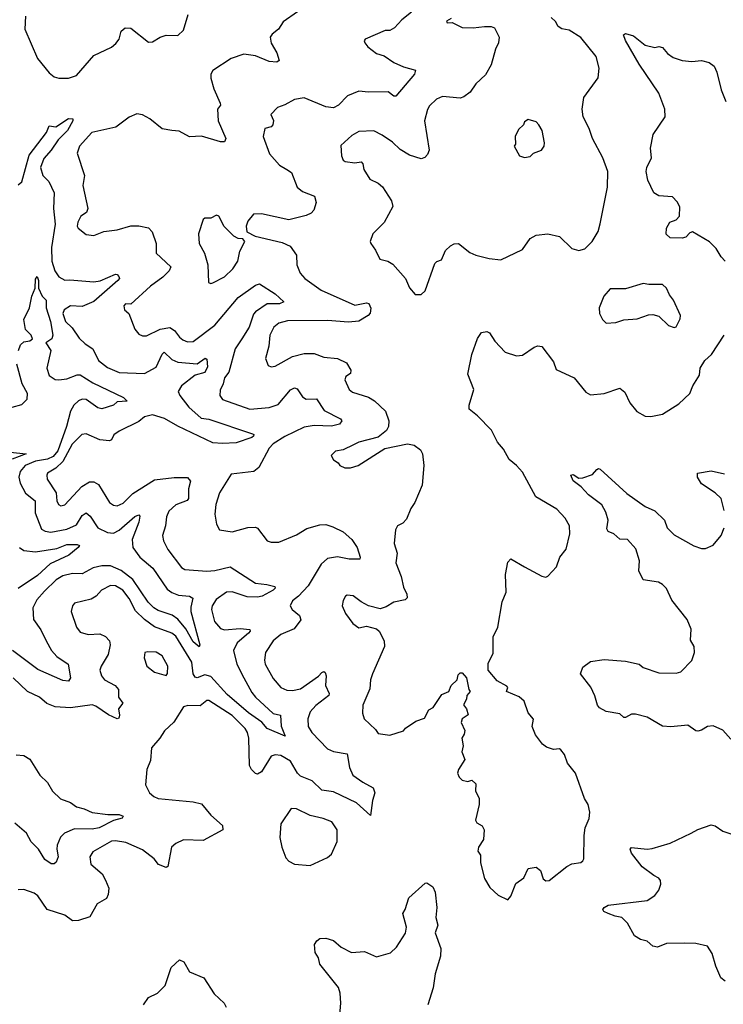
# Model space of a CAD drawing. Extents: x 1921360 to 2014538, y 768294 to 907744.
# Tile 8 of 256: x 1925924 to 1929537, y 781629 to 786684. Entities that reach past the tile are written whole.
import ezdxf

# ---------------------------------------------------------------- set-up
doc = ezdxf.new("R2010")
doc.units = 0

msp = doc.modelspace()

# ---------------------------------------------------------------- linework, layer by layer
at = {"layer": '0CON10XD'}
for points in [[(1925952.9, 786702.9), (1925950.8, 786635), (1926015, 786485.7), (1926075, 786411.9), (1926101.3, 786391.3), (1926125, 786384.5), (1926175, 786383.6), (1926215, 786398), (1926305, 786500), (1926395, 786542.5), (1926417.7, 786562.3), (1926433.8, 786585), (1926443.9, 786626.1), (1926465, 786642.5), (1926495, 786640), (1926585, 786568.6), (1926605, 786570.6), (1926644.6, 786595.4), (1926675, 786605.6), (1926735, 786603.5), (1926765, 786631.2), (1926789.3, 786710.7)], [(1927350, 786725), (1927276.8, 786673.2), (1927253.1, 786635), (1927219.4, 786610.6), (1927210.6, 786595), (1927214.5, 786564.5), (1927244.3, 786515), (1927255.8, 786474.2), (1927243.8, 786466.2), (1927205, 786469.2), (1927135, 786498.2), (1927075, 786506.8), (1927009.5, 786485), (1926915, 786424.3), (1926905.5, 786405), (1926905.5, 786384.5), (1926920.1, 786330.1), (1926953.4, 786255), (1926953.9, 786245), (1926940, 786225), (1926942.1, 786165), (1926982.5, 786075), (1926975, 786056.7), (1926955, 786057.1), (1926857, 786087), (1926795, 786082.5), (1926742.2, 786112.2), (1926705, 786115.5), (1926654.7, 786124.7), (1926591.4, 786175), (1926555, 786196.2), (1926525, 786201.2), (1926485, 786183.2), (1926416.7, 786133.3), (1926294.3, 786105), (1926231.1, 786035), (1926219.1, 785999.1), (1926257.1, 785885), (1926247.3, 785832.7), (1926274.2, 785715), (1926266.7, 785695), (1926237.5, 785675), (1926221.4, 785645), (1926218.5, 785625), (1926224, 785614), (1926265, 785581.2), (1926305, 785575.8), (1926355, 785596), (1926425, 785605.8), (1926493.8, 785626.2), (1926535, 785625.6), (1926585, 785615.6), (1926603.3, 785595), (1926624.5, 785535), (1926624.8, 785484.8), (1926699.4, 785415), (1926691.9, 785395), (1926657.9, 785362.1), (1926595, 785316.7), (1926495, 785224), (1926467.5, 785225), (1926458.1, 785215), (1926462.5, 785195), (1926483.8, 785175), (1926515.5, 785095.5), (1926535, 785070), (1926555, 785060.8), (1926575, 785061.4), (1926645, 785095.8), (1926695, 785103.3), (1926719, 785089), (1926743.8, 785053.8), (1926760.9, 785040.8), (1926785, 785030.4), (1926815, 785032), (1926925, 785115.3), (1927045, 785258.2), (1927135, 785320.8), (1927155, 785328.2), (1927235, 785277.5), (1927280, 785235), (1927257.5, 785225), (1927195, 785224.7), (1927134.6, 785185), (1927125, 785172.5), (1927101.2, 785105), (1927065, 785045.5), (1927030.7, 784995), (1926997.9, 784875), (1926975.6, 784845), (1926969.2, 784815), (1926952.4, 784782.4), (1926951.8, 784755), (1926965, 784734.4), (1927105, 784685.3), (1927205, 784692.2), (1927251.5, 784708.5), (1927315, 784784.5), (1927335, 784793.5), (1927348.1, 784788.1), (1927375, 784747.1), (1927395, 784735.7), (1927448.1, 784738.1), (1927487.5, 784677.5), (1927570.8, 784635), (1927577.8, 784625), (1927565, 784608.2), (1927525, 784597.1), (1927435, 784600.8), (1927385, 784592.8), (1927285.2, 784544.8), (1927225, 784505.7), (1927204.7, 784485), (1927151.9, 784385), (1927125.4, 784364.6), (1927009.8, 784350.2), (1926949.5, 784255), (1926931.5, 784195), (1926925.6, 784145), (1926934.3, 784094.3), (1926950, 784065), (1927015, 784054.4), (1927095, 784076.5), (1927135, 784079.4), (1927145, 784074), (1927195, 784008), (1927215, 784000.8), (1927255, 784000.8), (1927345, 784039.5), (1927397.5, 784072.5), (1927465, 784090.4), (1927495, 784091.8), (1927531, 784081), (1927583.9, 784053.9), (1927629.6, 784015), (1927656.2, 783975), (1927672.5, 783925), (1927670, 783915), (1927615, 783913.6), (1927555, 783925.9), (1927505, 783917.2), (1927472.1, 783887.9), (1927405, 783777.9), (1927354.5, 783725), (1927325, 783700.5), (1927311.8, 783675), (1927321.9, 783655), (1927361.1, 783625), (1927367.4, 783602.6), (1927332.9, 783557.1), (1927265, 783528.2), (1927224.5, 783495), (1927185.5, 783435), (1927180, 783395), (1927184.5, 783375), (1927225, 783300.8), (1927265, 783255.6), (1927295, 783240.9), (1927325, 783240), (1927365, 783248.2), (1927457.2, 783312.8), (1927475, 783332.5), (1927485, 783337.5), (1927491.9, 783331.9), (1927496.6, 783315), (1927493.1, 783265), (1927513.1, 783225), (1927511.1, 783215), (1927445, 783163.2), (1927415, 783130), (1927403.1, 783095), (1927405.5, 783055), (1927423.8, 783025), (1927505, 782941.1), (1927535, 782926.7), (1927604.4, 782914.4), (1927616.7, 782845), (1927635, 782805.6), (1927685, 782768.8), (1927739.5, 782739.5)], [(1927935, 786723.2), (1927886.3, 786683.7), (1927848.3, 786641.7), (1927825, 786628.5), (1927801.1, 786628.9), (1927697.5, 786585), (1927692.5, 786575), (1927696.7, 786565), (1927712, 786545), (1927755, 786510), (1927795, 786499.2), (1927844.5, 786464.5), (1927895, 786441.9), (1927955.6, 786425.6), (1927951.4, 786405), (1927855, 786292), (1927845, 786292), (1927815, 786313.1), (1927715, 786311.8), (1927665, 786318.1), (1927606.4, 786293.6), (1927561.4, 786245), (1927535, 786231.5), (1927495, 786237.3), (1927385, 786283.5), (1927335, 786274.4), (1927285, 786246.4), (1927246.9, 786233.1), (1927213.3, 786196.7), (1927226.2, 786166.2), (1927222.9, 786145), (1927215, 786134.5), (1927183.1, 786125), (1927173.5, 786085), (1927206.9, 785995), (1927257.2, 785937.2), (1927294.7, 785914.7), (1927319.3, 785899.3), (1927348.6, 785825), (1927375, 785801.8), (1927437.4, 785777.4), (1927445.6, 785745), (1927434.5, 785705.5), (1927419.5, 785690.5), (1927395, 785679.2), (1927305, 785656), (1927165, 785687.1), (1927125, 785686.2), (1927095, 785650), (1927086.7, 785625), (1927090, 785595), (1927133, 785573), (1927270.7, 785540.7), (1927312.1, 785522.1), (1927344.4, 785475), (1927346.5, 785425), (1927363.5, 785383.5), (1927387.8, 785355), (1927471.9, 785295), (1927645, 785218.9), (1927705, 785230), (1927717, 785227), (1927727.2, 785202.8), (1927722.8, 785177.2), (1927713.1, 785165), (1927665, 785135.6), (1927611.9, 785131.9), (1927505, 785139.8), (1927298.1, 785138.1), (1927255, 785126.1), (1927228.2, 785105), (1927207.5, 785065), (1927202.4, 785007.6), (1927185.6, 784945), (1927199.5, 784909.5), (1927215, 784901.2), (1927235, 784906), (1927325, 784955.5), (1927385, 784969.5), (1927435, 784970), (1927485, 784952.2), (1927555, 784944.6), (1927601.9, 784921.9), (1927623.8, 784885), (1927621.7, 784868.3), (1927598.1, 784851.9), (1927593.1, 784835), (1927615.5, 784785.5), (1927632.2, 784772.2), (1927715.4, 784745.4), (1927745, 784728.1), (1927802.5, 784675), (1927818.5, 784625), (1927816.9, 784595), (1927807.5, 784575), (1927765, 784540), (1927665, 784514.3), (1927638.2, 784501.8), (1927585, 784475.7), (1927545, 784468.6), (1927523.6, 784446.4), (1927534.3, 784424.3), (1927559.5, 784409.5), (1927567.5, 784395), (1927593.2, 784383.2), (1927623.1, 784383.1), (1927661.2, 784395), (1927798.3, 784481.7), (1927915, 784506.5), (1927949.5, 784499.5), (1927982.5, 784475), (1927991.4, 784455), (1927999.1, 784395), (1927990.4, 784295), (1927952.5, 784205), (1927932.2, 784175), (1927909.8, 784120.2), (1927890.5, 784099.5), (1927864.4, 784085), (1927853.1, 784065), (1927846.5, 783995), (1927861.4, 783945), (1927855.8, 783895), (1927882.2, 783825), (1927895, 783771.2), (1927912.2, 783735), (1927914, 783715), (1927902.5, 783705), (1927845, 783694.3), (1927805, 783670), (1927775, 783660), (1927714.2, 783674.2), (1927676.2, 783695), (1927635.5, 783725.5), (1927605, 783729.2), (1927596.7, 783725), (1927585, 783702.5), (1927580, 783675), (1927595.8, 783635.8), (1927635, 783584), (1927665, 783562.5), (1927705, 783570), (1927755, 783556), (1927770, 783545), (1927795.6, 783495), (1927796.7, 783465), (1927735.6, 783325), (1927725.6, 783294.4), (1927721.9, 783248.1), (1927685.9, 783164.1), (1927684.2, 783124.2), (1927692.9, 783095), (1927750.4, 783040.4), (1927765, 783018.8), (1927825, 783011.2), (1927895, 783032.5), (1927905, 783046.7), (1927957.7, 783082.3), (1928003, 783097), (1928025, 783140), (1928047.3, 783152.7), (1928090.7, 783219.3), (1928127.5, 783235), (1928138.8, 783265), (1928170, 783295), (1928175, 783320), (1928185, 783330), (1928195, 783330), (1928217.5, 783305), (1928230, 783245), (1928237.5, 783235), (1928220, 783215), (1928217.5, 783195), (1928203.3, 783166.7), (1928217.5, 783145), (1928225.9, 783114.1), (1928196.4, 783093.6), (1928190, 783075), (1928210, 783035), (1928206.7, 783015), (1928193.3, 782995), (1928201.2, 782955), (1928194, 782925), (1928208.8, 782885), (1928176, 782835), (1928172.5, 782815), (1928180, 782795), (1928195, 782780), (1928225, 782773.3), (1928245, 782780), (1928265, 782760), (1928263.3, 782725), (1928283.3, 782685), (1928283.3, 782655), (1928263.6, 782573.6), (1928270.7, 782560.7), (1928298.8, 782545), (1928309.2, 782525), (1928306, 782475), (1928280, 782435), (1928276.7, 782415), (1928290, 782395), (1928290, 782355), (1928311.2, 782275), (1928338.3, 782228.3), (1928379.7, 782189.7), (1928430, 782165), (1928446.1, 782183.9), (1928471.7, 782248.3), (1928511.7, 782278.3), (1928534.1, 782325.9), (1928575, 782332.5), (1928598, 782315), (1928612.4, 782272.4), (1928625, 782262), (1928642.5, 782265), (1928733, 782337), (1928759.5, 782350.5), (1928805, 782356.9), (1928815.4, 782364.6), (1928820, 782375), (1928821.4, 782495)], [(1928139.3, 786690.7), (1928115, 786677.5), (1928118.3, 786668.3), (1928145, 786670), (1928195, 786644.4), (1928252.3, 786642.3), (1928310.5, 786649.5), (1928345, 786650), (1928362.3, 786642.3), (1928385.7, 786595), (1928381.9, 786565), (1928366.9, 786533.1), (1928345, 786453.3), (1928315, 786401.4), (1928265.6, 786355), (1928237.6, 786312.4), (1928205, 786287.5), (1928185, 786280.9), (1928095, 786289.6), (1928064.1, 786275.9), (1928027.4, 786242.6), (1928016.9, 786223.1), (1928002.7, 786165), (1928026.5, 786015), (1928017.6, 785992.4), (1928003.4, 785976.6), (1927985, 785970.6), (1927925, 785988.1), (1927877.1, 786017.1), (1927837.5, 786055), (1927785, 786091.4), (1927742.9, 786112.9), (1927665, 786110), (1927629.7, 786090.3), (1927572.1, 786037.9), (1927575.8, 785985), (1927585, 785963.8), (1927595, 785956), (1927645, 785948.8), (1927676.7, 785955), (1927686, 785945), (1927691.4, 785915), (1927721.4, 785865), (1927763.8, 785845), (1927786, 785826), (1927832.9, 785755), (1927840, 785725), (1927795, 785643.8), (1927736.2, 785585), (1927724.1, 785545.9), (1927726, 785535), (1927751.1, 785501.1), (1927772.9, 785455), (1927814.6, 785444.6), (1927838.8, 785428.8), (1927904, 785355), (1927925, 785306.7), (1927955, 785273.3)], [(1927955, 785273.3), (1927985, 785273.8), (1928005, 785292.5), (1928055, 785432.5), (1928065, 785442.5), (1928089.3, 785450.7), (1928110.9, 785499.1), (1928135, 785524), (1928155, 785534), (1928177.5, 785535), (1928235, 785488.8), (1928265, 785476), (1928335, 785458), (1928395, 785451.2), (1928505, 785504), (1928545, 785560), (1928575, 785577.5), (1928635, 785584), (1928695, 785571.2), (1928759.5, 785509.5), (1928795, 785500), (1928825, 785507.5), (1928862.5, 785545), (1928893.9, 785596.1), (1928904.1, 785635.9), (1928941.9, 785825), (1928943.1, 785905), (1928918, 785975), (1928864.2, 786075), (1928848.1, 786125), (1928817.8, 786185), (1928812.2, 786225), (1928820, 786285), (1928894.2, 786385.8), (1928899.2, 786435), (1928882.9, 786495), (1928805, 786592.5), (1928745, 786630.8), (1928707.9, 786637.9), (1928689.1, 786649.1), (1928674.3, 786675), (1928653.1, 786695)], [(1929545.8, 785445), (1929525, 785466.2), (1929499.5, 785509.5), (1929465, 785543.3), (1929378.8, 785595), (1929365, 785590.6), (1929345, 785567.9), (1929325, 785562.5), (1929263.6, 785563.6), (1929243.4, 785583.4), (1929244.1, 785614.1), (1929261.9, 785645), (1929295, 785657.1), (1929311.8, 785675), (1929313.8, 785723.8), (1929299.6, 785749.6), (1929275, 785774.6), (1929205, 785780.5), (1929179.2, 785795), (1929149.7, 785859.7), (1929141.1, 785905), (1929144.3, 785925), (1929167.5, 785975), (1929162.5, 786025), (1929175.9, 786094.1), (1929238.8, 786185), (1929236.5, 786225), (1929205, 786307.5), (1929105, 786455.5), (1929035, 786576.7), (1929023.6, 786606.4), (1929035, 786613.3), (1929075, 786600.8), (1929135, 786554), (1929185, 786541.2), (1929205, 786546.2), (1929225, 786541.2), (1929250, 786510), (1929279.5, 786489.5), (1929325, 786474.2), (1929375, 786470), (1929425, 786474.2), (1929463.3, 786465), (1929488.8, 786445), (1929504, 786415), (1929525.8, 786325), (1929548.8, 786265)], [(1925915, 785836.1), (1925935, 785851.5), (1925971.6, 785988.4), (1926060.8, 786105), (1926075, 786140), (1926110, 786135), (1926175, 786177.5), (1926196, 786176), (1926196, 786165), (1926168.9, 786115), (1926121.7, 786068.3), (1926085.8, 786015), (1926047.9, 785972.1), (1926031, 785925), (1926042.9, 785885), (1926073.5, 785853.5), (1926100.2, 785795), (1926096.8, 785715), (1926105.8, 785635), (1926086.3, 785515), (1926088.4, 785445), (1926104.3, 785394.3), (1926124.2, 785364.2), (1926155, 785347.5), (1926181.7, 785348.3), (1926305, 785337.9), (1926337.4, 785342.6), (1926415, 785378.1), (1926425, 785375.8), (1926432.9, 785365), (1926435.8, 785355), (1926428, 785345), (1926305, 785237.3), (1926245, 785211.9), (1926185, 785214.6), (1926152.5, 785195), (1926144.7, 785175.3), (1926158.9, 785135), (1926192.3, 785102.3), (1926228.3, 785048.3), (1926259.5, 785019.5), (1926298.9, 784995), (1926328.8, 784935), (1926375, 784898.6), (1926435, 784872.4), (1926565, 784866.9), (1926625, 784899.3), (1926655, 784966.9), (1926665, 784976.5), (1926705, 784940), (1926736, 784926), (1926835, 784917.5), (1926875.7, 784945.7), (1926885, 784941.2), (1926887.8, 784902.2), (1926875, 784872.4), (1926825, 784859), (1926754.4, 784805), (1926738.2, 784775), (1926745.4, 784755), (1926792.9, 784695), (1926855, 784637.8), (1926895, 784633.2), (1927118.3, 784558.3), (1927126, 784555), (1927124, 784545), (1927115, 784539.4), (1927035, 784511.2), (1926965, 784507.6), (1926915, 784512.2), (1926735, 784596.4), (1926666.8, 784636.8), (1926605, 784655.2), (1926565, 784645.3), (1926535, 784620.8), (1926435, 784572.2), (1926406.7, 784553.3), (1926395, 784527.5), (1926385, 784521.8), (1926335, 784527.7), (1926265, 784558.5), (1926241.9, 784555), (1926192.5, 784505), (1926144.4, 784415.6), (1926108.5, 784381.5), (1926067.1, 784355), (1926062.2, 784345), (1926064.5, 784325), (1926111.1, 784255), (1926114, 784214), (1926122.9, 784195), (1926135, 784188.1), (1926155, 784193.5), (1926242.4, 784287.6), (1926282, 784312), (1926305, 784311.1), (1926328.1, 784298.1), (1926385, 784205.7), (1926405, 784192.2), (1926425, 784187.9), (1926455, 784202.3), (1926505, 784251.1), (1926615, 784322.4), (1926716.3, 784333.7), (1926785, 784333.8), (1926801.2, 784315), (1926790, 784275), (1926791.2, 784225), (1926784, 784215), (1926726.2, 784193.8), (1926690, 784160), (1926678.3, 784131.7), (1926672.5, 784085), (1926657.3, 784035), (1926661.7, 784008.3), (1926685, 783963.1), (1926755, 783871.9), (1926771.5, 783861.5), (1926885, 783852.7), (1926925, 783855.4), (1927005, 783874.5), (1927135, 783790.8), (1927192.5, 783785), (1927233.8, 783773.8), (1927235.8, 783765), (1927225.8, 783755), (1927169.4, 783725), (1927145, 783718.4), (1927091.3, 783721.3), (1927015, 783746.7), (1926985, 783745.4), (1926932.7, 783707.3), (1926911.8, 783675), (1926908.8, 783655), (1926923.4, 783595), (1926955, 783557.8), (1926975, 783551.7), (1927055, 783558.3), (1927105, 783552.5), (1927106.9, 783545), (1927099.1, 783535), (1927040, 783485), (1927021.1, 783445), (1927038.8, 783375), (1927075, 783304.5), (1927115, 783230.4), (1927135.2, 783205.2), (1927225, 783121.2), (1927263.3, 783113.3), (1927266.4, 783056.4), (1927286, 783005), (1927195, 783044.6), (1927166.8, 783076.8), (1927097.9, 783125), (1926989.3, 783219.3), (1926905, 783311.8), (1926875, 783320.5), (1926835, 783304.6), (1926825, 783308.5), (1926815, 783326), (1926807.2, 783385), (1926725, 783518.2), (1926704.1, 783534.1), (1926616.1, 783566.1), (1926565, 783604.1), (1926518.5, 783648.5), (1926485, 783711.5), (1926453.8, 783755), (1926415, 783777.8), (1926389.2, 783779.2), (1926343.3, 783755), (1926315.8, 783724.2), (1926290.5, 783709.5), (1926205, 783688), (1926194.2, 783675), (1926188, 783645), (1926214.6, 783564.6), (1926235, 783540), (1926275, 783526.7), (1926335, 783531.1), (1926365, 783516.9), (1926385.6, 783495), (1926387.5, 783475), (1926378.1, 783425), (1926341.5, 783365), (1926335.5, 783345), (1926344.5, 783315), (1926359.1, 783295), (1926413.6, 783265), (1926431.2, 783245), (1926430.5, 783205), (1926452.5, 783175), (1926431.1, 783145), (1926436.8, 783113.2), (1926432.5, 783097.5), (1926425, 783094.4), (1926379.2, 783115), (1926315, 783159.4), (1926295, 783165.8), (1926185, 783150.8), (1926106.1, 783156.1), (1926063.2, 783173.2), (1926025.8, 783205), (1925964.2, 783235), (1925890.8, 783305)], [(1928515, 785977.5), (1928545, 785982.5), (1928561.7, 785998.3), (1928602.5, 786015), (1928616.2, 786035), (1928617.7, 786052.3), (1928606.2, 786115), (1928588.8, 786145), (1928575, 786160), (1928535, 786172.5), (1928515, 786160), (1928510, 786145), (1928485, 786120), (1928467.5, 786085), (1928470, 786045), (1928462.5, 786035), (1928490, 785985), (1928515, 785977.5)], [(1926905, 785330), (1926915, 785333.3), (1926975, 785364.3), (1927018.6, 785405), (1927044.4, 785445), (1927054.4, 785495.6), (1927080, 785545), (1927069.5, 785559.5), (1927045, 785561.2), (1927023, 785573), (1926973.2, 785623.2), (1926946.7, 785675), (1926935, 785681.2), (1926905, 785666), (1926875, 785665.8), (1926865, 785658.8), (1926841.4, 785585), (1926846, 785535), (1926873.1, 785485), (1926890, 785425), (1926893.3, 785335), (1926905, 785330)], [(1925916.8, 784985), (1925928.1, 785015), (1925945, 785030), (1925976, 785035), (1925990, 785045), (1925982.9, 785065), (1925953.4, 785093.4), (1925944.6, 785145), (1925974.7, 785205), (1925985.9, 785265), (1926003.5, 785305), (1926005, 785351.2), (1926013.8, 785366.2), (1926020.4, 785345), (1926020, 785305), (1926038.2, 785265), (1926060, 785245), (1926059.1, 785205), (1926081.8, 785135), (1926094.6, 785065), (1926088.6, 785045), (1926058.1, 785025), (1926083.6, 784985), (1926063.1, 784895), (1926075, 784857.8), (1926105, 784837.5), (1926125, 784834.7), (1926165, 784839.4), (1926218.6, 784861.4), (1926235, 784860.5), (1926298.9, 784818.9), (1926457.5, 784745), (1926476, 784725), (1926425, 784721.9), (1926405.8, 784704.2), (1926345, 784686.9), (1926325, 784691.8), (1926265, 784734), (1926245, 784736), (1926225, 784727.3), (1926201.6, 784705), (1926185.3, 784675), (1926164.6, 784595), (1926119.3, 784470.7), (1926095, 784441), (1926066.9, 784426.9), (1926005, 784417.9), (1925951.3, 784395), (1925926.3, 784365), (1925918.6, 784335), (1925925.8, 784305), (1925953.4, 784253.4), (1926003, 784213), (1926002.5, 784152.5), (1926035, 784069.1), (1926055, 784057.8), (1926083.3, 784053.3), (1926165, 784067.6), (1926215, 784091.2), (1926245, 784138.5), (1926265, 784151.5), (1926285, 784134.6), (1926325, 784075.3), (1926375, 784051.6), (1926405, 784047.3), (1926435, 784062.4), (1926515, 784133.6), (1926535, 784142), (1926540, 784135), (1926535.8, 784105), (1926501.9, 784015), (1926505, 783974.4), (1926540, 783925), (1926608, 783868), (1926680.2, 783760.2), (1926705, 783742.5), (1926739.5, 783729.5), (1926795, 783724.5), (1926813.2, 783713.2), (1926801.8, 783668.2), (1926802.2, 783645), (1926848.1, 783475), (1926845, 783464.3), (1926815, 783490.5), (1926777.3, 783557.3), (1926736.5, 783606.5), (1926706.8, 783626.8), (1926635, 783650.5), (1926611.6, 783665), (1926583.5, 783693.5), (1926505, 783810), (1926445, 783855.5), (1926389.5, 783879.5), (1926345, 783880.6), (1926300.9, 783869.1), (1926245, 783838.8), (1926195, 783840.3), (1926145, 783829.5), (1926111.2, 783808.8), (1926050.3, 783749.7), (1926012.3, 783705), (1925991.5, 783665), (1925993.8, 783605), (1926032.2, 783552.2), (1926060, 783495), (1926087.8, 783445), (1926114.1, 783415), (1926173.1, 783375), (1926184.6, 783305), (1926175, 783288.1), (1926145, 783290.8), (1926017.3, 783347.3), (1925887.3, 783445)], [(1929285, 785103.3), (1929295, 785107.5), (1929315, 785147.5), (1929316, 785165), (1929280.8, 785245), (1929260.8, 785270.8), (1929245, 785306), (1929225, 785323.8), (1929155, 785324), (1929125, 785330), (1929035, 785302.9), (1928955, 785302.5), (1928923.3, 785265), (1928898.8, 785205), (1928901.2, 785175), (1928916.2, 785145), (1928935.9, 785125.9), (1928985, 785130), (1929025, 785143.8), (1929095, 785148), (1929151.7, 785168.3), (1929175, 785170), (1929205, 785161.2), (1929255, 785114), (1929285, 785103.3)], [(1928821.4, 782495), (1928827.1, 782535), (1928847.9, 782582.1), (1928851.4, 782615), (1928843.1, 782655), (1928824.4, 782685), (1928778.2, 782815), (1928736.4, 782866.4), (1928720.8, 782910.8), (1928702.5, 782935), (1928695, 782940), (1928665, 782936.2), (1928628.8, 782948.8), (1928608.8, 782965), (1928572.4, 783012.4), (1928555.8, 783055), (1928562.4, 783092.4), (1928534, 783125), (1928513.3, 783185), (1928487.8, 783207.8), (1928422.5, 783235), (1928430, 783255), (1928425, 783262.5), (1928375, 783288.8), (1928329.2, 783345), (1928329.5, 783380.5), (1928355, 783430), (1928354.4, 783515.6), (1928379.4, 783565), (1928401.4, 783695), (1928422.2, 783745), (1928418.9, 783835), (1928430.8, 783899.2), (1928445, 783916.7), (1928515, 783874.4), (1928605, 783826.7), (1928625, 783821.2), (1928635, 783826.7), (1928680, 783875), (1928698, 783925), (1928730, 783965), (1928748.1, 784045), (1928747.1, 784085), (1928724, 784125), (1928681.2, 784171.2), (1928573.5, 784235), (1928505, 784361.2), (1928475, 784396), (1928436.6, 784426.6), (1928408.3, 784478.3), (1928377.5, 784515), (1928346, 784576), (1928275, 784650), (1928232, 784685), (1928232, 784705), (1928256.2, 784785), (1928224.2, 784865), (1928246, 784965), (1928275, 785047.5), (1928295, 785077.5), (1928323, 785083), (1928335.8, 785075.8), (1928363.1, 785033.1), (1928416.8, 784976.8), (1928475, 784958), (1928505, 784961.2), (1928565, 785003.3), (1928585, 785010), (1928605, 785006.7), (1928665, 784926.7), (1928677.5, 784887.5), (1928770, 784845), (1928831.2, 784771.2), (1928855, 784758.8), (1928925, 784764.2), (1929005, 784792), (1929031.4, 784771.4), (1929056.8, 784716.8), (1929091.7, 784671.7), (1929135, 784649.2), (1929165, 784646.2), (1929225, 784658), (1929308, 784712), (1929364.3, 784765), (1929380.8, 784805), (1929415, 784858.8), (1929418.2, 784895), (1929440.9, 784935), (1929475.5, 784965), (1929540.8, 785065)], [(1925884.8, 784695.2), (1925935, 784708.1), (1925962.5, 784735), (1925963.8, 784765), (1925936.5, 784815), (1925908.7, 784915)], [(1925875, 784464.2), (1925957.5, 784455), (1925885, 784427.7)], [(1929575, 782989.2), (1929535, 783035.6), (1929485, 783058), (1929455, 783054.2), (1929425, 783035.8), (1929405, 783031.4), (1929395, 783032.9), (1929355, 783062.7), (1929266.3, 783053.7), (1929225, 783056.5), (1929145, 783102.5), (1929085, 783118.2), (1929065, 783118.9), (1929035, 783100.4), (1929025, 783101.1), (1929005, 783120.5), (1928935, 783132.2), (1928900.7, 783150.7), (1928890.8, 783165), (1928877.7, 783212.3), (1928856.6, 783256.6), (1928803.3, 783325), (1928815, 783360), (1928855, 783389.2), (1928925, 783399.4), (1929035, 783390.9), (1929105, 783375.4), (1929125, 783358.5), (1929205, 783330), (1929295, 783328.1), (1929318, 783335), (1929375, 783394.2), (1929389.5, 783435), (1929387.5, 783465), (1929368.3, 783498.3), (1929372.2, 783555), (1929350.6, 783605), (1929273, 783703), (1929245, 783762.9), (1929225, 783784.4), (1929204.4, 783795.6), (1929125, 783807.5), (1929102.7, 783855), (1929106.2, 783905), (1929088.1, 783968.1), (1929045, 784015.7), (1929005, 784017.5), (1928973.6, 784043.6), (1928945, 784056.2), (1928939.2, 784069.2), (1928945.5, 784115), (1928933.8, 784155), (1928913.5, 784193.5), (1928844.2, 784245), (1928806.2, 784286.2), (1928765, 784316), (1928754, 784345), (1928765, 784348.8), (1928795, 784330), (1928815, 784332.5), (1928865, 784348.8), (1928887.5, 784375), (1928895, 784380), (1928905, 784376.7), (1929041.7, 784251.7), (1929134.6, 784184.6), (1929185, 784162), (1929234.2, 784115), (1929248.6, 784075), (1929285, 784039.5), (1929385, 783982.7), (1929425, 783968.5), (1929445, 783969.4), (1929485, 783986), (1929526, 784035), (1929540.8, 784075)], [(1929541.1, 784165), (1929525, 784225.8), (1929495, 784254.5), (1929425, 784301.4), (1929404.4, 784335), (1929403.3, 784355), (1929475, 784368.1), (1929543, 784353)], [(1925923.5, 783975), (1925945, 783959.6), (1926005, 783951.8), (1926115, 783969.6), (1926165, 783990.4), (1926218.8, 783988.8), (1926230, 783985), (1926223.3, 783975), (1926176, 783935), (1926079.6, 783890.4), (1926015, 783830), (1925915, 783763.5)], [(1926675, 783317.5), (1926683, 783327), (1926684.3, 783365), (1926655, 783418.6), (1926625, 783436.2), (1926581.1, 783438.9), (1926565.7, 783434.3), (1926562.1, 783407.9), (1926575.8, 783365), (1926615, 783334.4), (1926675, 783317.5)], [(1927739.5, 782739.5), (1927746.7, 782715), (1927734.4, 782675), (1927725, 782597.5), (1927653.8, 782663.8), (1927535, 782720.3), (1927475, 782727.9), (1927425.3, 782775.3), (1927365, 782799.3), (1927349.6, 782815), (1927315, 782877.1), (1927265, 782906.6), (1927235, 782910), (1927215, 782902.7), (1927165, 782821.4), (1927145, 782810), (1927135, 782814.4), (1927113.8, 782835), (1927104, 782855), (1927099.7, 782995), (1927093.5, 783023.5), (1927081.2, 783045), (1927015, 783111.6), (1926895, 783188.9), (1926885, 783187.8), (1926849.7, 783160.3), (1926787.3, 783162.7), (1926764.4, 783155.6), (1926715, 783078), (1926667.2, 783032.8), (1926643.1, 782995), (1926600, 782945), (1926595, 782880), (1926576, 782835), (1926568.8, 782755), (1926590, 782715), (1926612, 782695), (1926635, 782684.5), (1926815, 782668.9), (1926857.4, 782657.4), (1926905, 782600), (1926965, 782546.2), (1926966.7, 782525), (1926865, 782470), (1926765, 782473.3), (1926725, 782454.4), (1926703.6, 782435), (1926684.2, 782335.8), (1926675, 782331.4), (1926637.1, 782347.1), (1926614.4, 782375), (1926555, 782422.2), (1926468.9, 782458.9), (1926415, 782468.8), (1926395, 782465.9), (1926298.8, 782411.2), (1926284.5, 782385.5), (1926288.3, 782348.3), (1926347.8, 782297.8), (1926365, 782266), (1926381.5, 782225), (1926377.9, 782192.1), (1926368.8, 782171.2), (1926322, 782145), (1926283, 782077), (1926225, 782059.5), (1926195, 782056.9), (1926155, 782086.4), (1926064.6, 782114.6), (1926016, 782185), (1925998.6, 782198.6), (1925945, 782218.6), (1925915, 782217.1)], [(1925905, 782908.8), (1925945, 782906.8), (1925975, 782887.3), (1926026.5, 782805), (1926066.9, 782766.9), (1926092.4, 782722.4), (1926133.3, 782683.3), (1926184.8, 782664.8), (1926215, 782642.7), (1926255, 782632.7), (1926295, 782612.7), (1926376.4, 782603.6), (1926435, 782604), (1926455.8, 782595), (1926450, 782585), (1926405, 782572.5), (1926332, 782535), (1926295, 782528.1), (1926205, 782529.6), (1926153.4, 782506.6), (1926132.7, 782487.3), (1926116.7, 782445), (1926113.8, 782425), (1926121.1, 782385), (1926110.9, 782359.1), (1926099.8, 782350.2), (1926085, 782349.6), (1926052, 782372), (1926019.6, 782425), (1925982.2, 782462.2), (1925958.1, 782508.1), (1925898.9, 782558.9)], [(1927415, 782340.8), (1927505, 782381.9), (1927525, 782400), (1927553.3, 782465), (1927554, 782525), (1927526.7, 782565), (1927482.7, 782582.7), (1927415, 782598.5), (1927345, 782632.9), (1927316.8, 782633.2), (1927264.2, 782555), (1927259.2, 782485), (1927268.9, 782435), (1927290.2, 782380.2), (1927305, 782364.2), (1927335, 782348), (1927415, 782340.8)], [(1929546.6, 781746.6), (1929524.5, 781764.5), (1929498.6, 781825), (1929480.2, 781890.2), (1929455, 781927.1), (1929395, 781941.1), (1929335, 781943.3), (1929245, 781940), (1929197.9, 781922.1), (1929175, 781926.7), (1929145, 781952.5), (1929110.9, 781960.9), (1929080.3, 781980.3), (1929044.4, 782045), (1929016, 782075), (1928980.5, 782080.5), (1928945, 782094.3), (1928923.3, 782105), (1928918.8, 782115), (1928924.5, 782125.5), (1928945, 782137.1), (1929145, 782161.5), (1929185, 782187.5), (1929205.8, 782215), (1929216, 782245), (1929214, 782264), (1929205, 782276.7), (1929179.3, 782289.3), (1929120.6, 782335), (1929064.6, 782404.6), (1929058, 782425), (1929065, 782433.8), (1929145, 782425.4), (1929171.5, 782428.5), (1929263.3, 782456.7), (1929372.3, 782507.7), (1929405, 782525.6), (1929475, 782549.4), (1929495, 782545.7), (1929535, 782518), (1929585, 782500)], [(1927567.5, 781575), (1927572.9, 781635), (1927569.2, 781685), (1927560, 781715), (1927464.3, 781835), (1927457.4, 781867.4), (1927440.8, 781895), (1927438, 781935), (1927448.8, 781955), (1927464.4, 781965.6), (1927495, 781968.8), (1927535, 781956.7), (1927575, 781922), (1927627.5, 781895), (1927695, 781900), (1927755, 781872.5), (1927827.2, 781892.8), (1927858.3, 781921.7), (1927905, 781993.3), (1927910, 782025), (1927891.2, 782095), (1927903.3, 782115), (1927922, 782175), (1928005, 782250), (1928015, 782252.5), (1928045, 782232.5), (1928056.7, 782205), (1928065.4, 782125), (1928061.1, 782075), (1928071.1, 782035), (1928056.2, 781995), (1928086.7, 781915), (1928084.4, 781875), (1928056.7, 781785), (1928047.4, 781712.6), (1928020, 781625)], [(1926560, 781625), (1926585, 781663.3), (1926631.2, 781685), (1926671.2, 781725), (1926702.2, 781817.8), (1926745, 781856.2), (1926765.8, 781845.8), (1926795, 781796), (1926870, 781765), (1926922.7, 781682.7), (1926974.2, 781634.2), (1926983.9, 781613.9)]]:
    msp.add_lwpolyline(points, dxfattribs=at)

doc.saveas('drawing.dxf')
